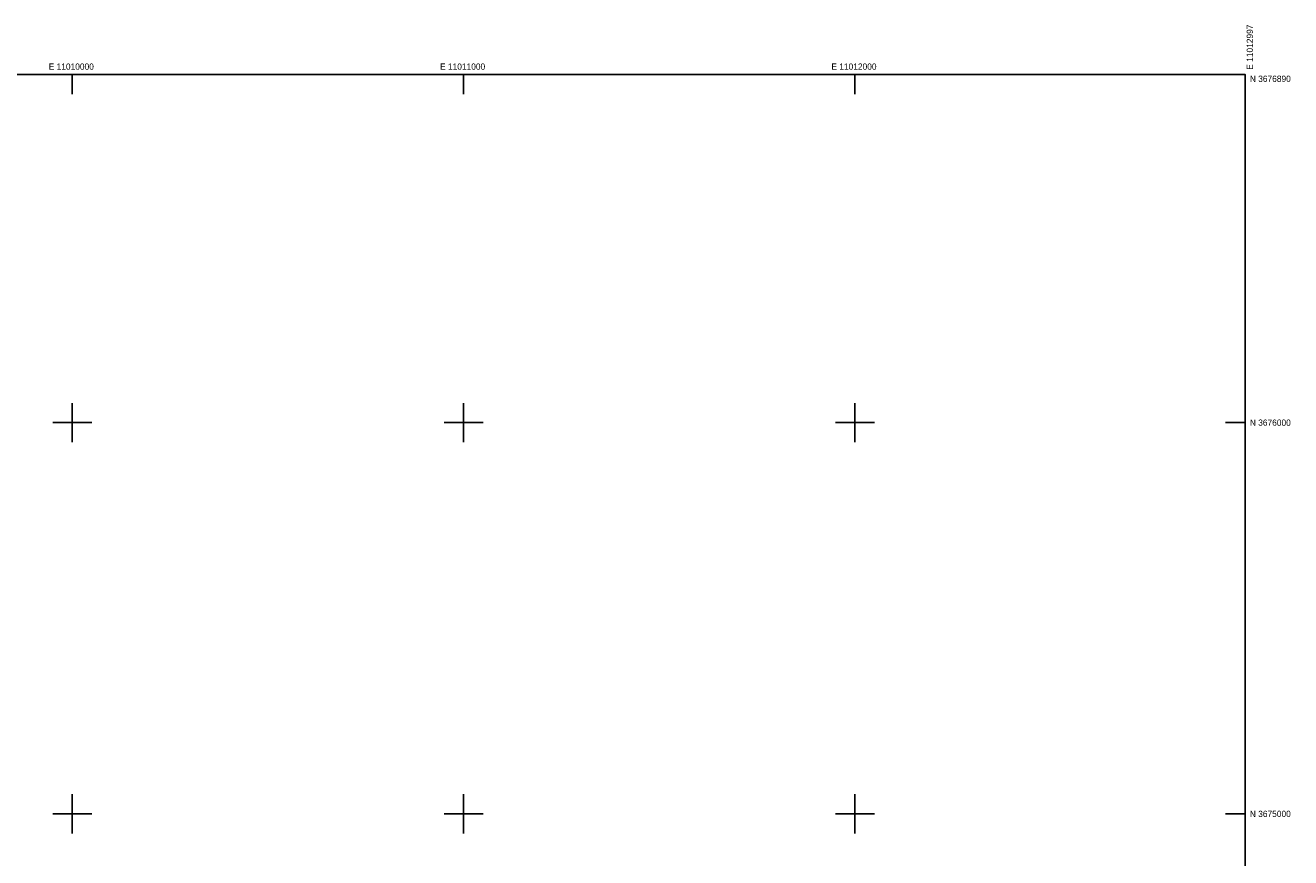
# Model space of a CAD drawing. Header units: feet. Extents: x 11006877 to 11013113, y 3672760 to 3677016.
# Tile 3 of 3: x 11009880 to 11013113, y 3674888 to 3677016. Entities that reach past the tile are written whole.
import ezdxf
from ezdxf.enums import TextEntityAlignment as Align

# ---------------------------------------------------------------- set-up
doc = ezdxf.new("R2010")
doc.units = ezdxf.units.FT
doc.header["$MEASUREMENT"] = 0
doc.layers.add('DD_TM_CR', color=7, linetype='CONTINUOUS')
doc.layers.add('GD_TM_S1', color=7, linetype='CONTINUOUS')

msp = doc.modelspace()

# ---------------------------------------------------------------- linework, layer by layer
at = {"layer": 'DD_TM_CR'}
msp.add_lwpolyline([(11006997, 3672890), (11012997, 3672890), (11012997, 3676890), (11006997, 3676890)], close=True, dxfattribs=at)
for points in [[(11010000, 3676890), (11010000, 3676840)], [(11011000, 3676890), (11011000, 3676840)], [(11012000, 3676890), (11012000, 3676840)], [(11010000, 3675950), (11010000, 3676050)], [(11011000, 3675950), (11011000, 3676050)], [(11012000, 3675950), (11012000, 3676050)], [(11009950, 3676000), (11010050, 3676000)], [(11010950, 3676000), (11011050, 3676000)], [(11011950, 3676000), (11012050, 3676000)], [(11012997, 3676000), (11012947, 3676000)], [(11010000, 3674950), (11010000, 3675050)], [(11011000, 3674950), (11011000, 3675050)], [(11012000, 3674950), (11012000, 3675050)], [(11009950, 3675000), (11010050, 3675000)], [(11010950, 3675000), (11011050, 3675000)], [(11011950, 3675000), (11012050, 3675000)], [(11012947, 3675000), (11012997, 3675000)]]:
    msp.add_lwpolyline(points, dxfattribs=at)

# ---------------------------------------------------------------- texts
at = {"layer": 'GD_TM_S1'}
msp.add_text('E 11012997', height=16, rotation=90, dxfattribs=at).set_placement((11013009, 3676902), align=Align.MIDDLE_LEFT)
for s, p in [('E 11010000', (11009997.4, 3676902)), ('E 11011000', (11010997.4, 3676902)), ('E 11012000', (11011997.4, 3676902))]:
    msp.add_text(s, height=16, dxfattribs=at).set_placement(p, align=Align.CENTER)
msp.add_text('N 3676890', height=16, dxfattribs=at).set_placement((11013009, 3676887), align=Align.TOP_LEFT)
for s, p in [('N 3676000', (11013009, 3676000)), ('N 3675000', (11013009, 3675000))]:
    msp.add_text(s, height=16, dxfattribs=at).set_placement(p, align=Align.MIDDLE_LEFT)

doc.saveas('drawing.dxf')
